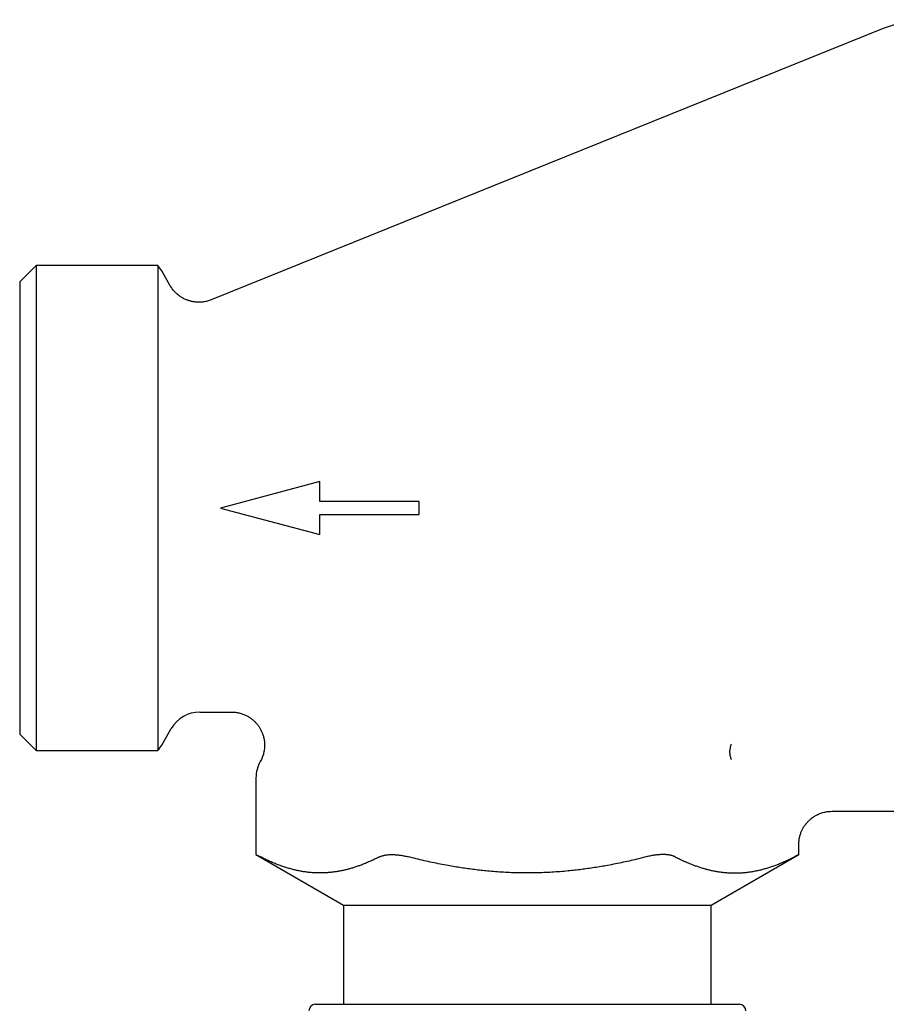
# Model space of a CAD drawing. Header units: millimetres. Extents: x 8 to 415, y 12 to 447.
# Tile 22 of 24: x 322 to 361, y 402 to 447. Entities that reach past the tile are written whole.
import ezdxf

# ---------------------------------------------------------------- set-up
doc = ezdxf.new("R2010")
doc.units = ezdxf.units.MM

msp = doc.modelspace()

# ---------------------------------------------------------------- linework, layer by layer
at = {"color": 7, "linetype": 'Continuous', "lineweight": 30}
for p, q in [((361.127, 446.67), (330.681, 434.369)), ((322.75, 435.93), (322, 435.18)), ((328.252, 435.93), (322.75, 435.93)), ((322.75, 435.93), (322.75, 413.93)), ((328.252, 435.93), (328.252, 424.93)), ((328.82, 435.009), (328.433, 435.68)), ((322, 435.18), (322, 414.68)), ((335.599, 426.135), (331.099, 424.93)), ((335.599, 425.23), (335.599, 426.135)), ((340.099, 425.23), (335.599, 425.23)), ((340.099, 424.63), (340.099, 425.23)), ((328.252, 424.93), (328.252, 413.93)), ((331.099, 424.93), (335.599, 423.724)), ((335.599, 424.63), (340.099, 424.63)), ((335.599, 423.724), (335.599, 424.63)), ((330.165, 415.68), (331.597, 415.68)), ((328.433, 414.18), (328.866, 414.93)), ((322, 414.68), (322.75, 413.93)), ((322.75, 413.93), (328.252, 413.93)), ((332.704, 412.698), (332.704, 409.219)), ((358.787, 411.18), (368.379, 411.18)), ((357.296, 409.219), (357.296, 409.681)), ((332.704, 409.219), (336.669, 406.93)), ((353.331, 406.93), (357.296, 409.219)), ((336.669, 406.93), (336.669, 402.43)), ((336.669, 406.93), (353.331, 406.93)), ((353.331, 402.43), (353.331, 406.93)), ((335.4, 402.43), (354.6, 402.43))]:
    msp.add_line(p, q, dxfattribs=at)
for centre, radius, start, end in [((363.187, 441.57), 5.5, 22, 112), ((327.134, 434.93), 1.5, 30, 41.8103), ((330.165, 414.18), 1.5, 90, 150), ((327.134, 414.93), 1.5, 318.1897, 330), ((334.204, 412.698), 1.5, 150.3949, 180), ((335.4, 402.13), 0.3, 90, 180), ((354.6, 402.13), 0.3, 0, 90)]:
    msp.add_arc(centre, radius, start, end, dxfattribs=at)
for points, knots in [([(330.681, 434.369), (330.651, 434.357), (330.592, 434.335), (330.502, 434.309), (330.415, 434.288), (330.331, 434.274), (330.25, 434.265), (330.173, 434.26), (330.103, 434.259), (330.041, 434.261), (329.986, 434.265), (329.935, 434.271), (329.888, 434.277), (329.846, 434.285), (329.807, 434.292), (329.77, 434.301), (329.729, 434.311), (329.682, 434.324), (329.628, 434.342), (329.57, 434.363), (329.507, 434.39), (329.441, 434.421), (329.372, 434.458), (329.303, 434.5), (329.237, 434.546), (329.172, 434.595), (329.108, 434.65), (329.045, 434.711), (328.984, 434.778), (328.925, 434.85), (328.87, 434.927), (328.837, 434.982), (328.82, 435.01)], [0, 0, 0, 0, 0.044834, 0.08825, 0.130047, 0.170044, 0.20808, 0.244013, 0.277726, 0.305324, 0.331089, 0.354975, 0.376947, 0.396975, 0.415037, 0.431841, 0.450363, 0.474029, 0.500354, 0.529321, 0.560902, 0.595053, 0.63171, 0.670792, 0.706894, 0.744683, 0.784056, 0.824894, 0.867063, 0.910414, 0.954784, 1, 1, 1, 1]), ([(331.595, 415.68), (331.625, 415.679), (331.685, 415.678), (331.774, 415.67), (331.862, 415.657), (331.947, 415.639), (332.03, 415.616), (332.11, 415.589), (332.187, 415.559), (332.259, 415.525), (332.328, 415.489), (332.394, 415.45), (332.457, 415.408), (332.518, 415.363), (332.573, 415.318), (332.622, 415.274), (332.665, 415.231), (332.704, 415.191), (332.738, 415.152), (332.77, 415.113), (332.802, 415.071), (332.834, 415.026), (332.866, 414.978), (332.898, 414.924), (332.93, 414.866), (332.961, 414.802), (332.99, 414.733), (333.017, 414.659), (333.042, 414.58), (333.062, 414.496), (333.079, 414.408), (333.09, 414.316), (333.096, 414.221), (333.095, 414.123), (333.088, 414.024), (333.074, 413.923), (333.053, 413.823), (333.025, 413.723), (332.99, 413.625), (332.949, 413.53), (332.916, 413.469), (332.899, 413.439)], [0, 0, 0, 0, 0.028721, 0.057305, 0.085641, 0.113622, 0.141138, 0.168086, 0.194364, 0.21988, 0.244545, 0.268279, 0.293665, 0.317704, 0.340316, 0.361439, 0.381016, 0.398699, 0.414818, 0.43045, 0.447712, 0.464868, 0.483411, 0.503332, 0.524615, 0.547236, 0.571163, 0.596354, 0.622755, 0.650302, 0.67892, 0.70852, 0.739005, 0.770263, 0.802176, 0.834617, 0.867451, 0.900544, 0.933757, 0.966953, 1, 1, 1, 1]), ([(354.245, 413.53), (354.245, 413.53), (354.243, 413.532), (354.242, 413.535), (354.239, 413.542), (354.235, 413.552), (354.231, 413.566), (354.226, 413.582), (354.221, 413.597), (354.217, 413.612), (354.211, 413.633), (354.203, 413.662), (354.195, 413.699), (354.189, 413.732), (354.185, 413.763), (354.182, 413.792), (354.179, 413.821), (354.178, 413.849), (354.177, 413.876), (354.177, 413.9), (354.178, 413.923), (354.182, 413.954), (354.188, 413.994), (354.196, 414.043), (354.205, 414.092), (354.216, 414.141), (354.228, 414.189), (354.237, 414.22), (354.241, 414.236)], [0, 0, 0, 0, 0.002592, 0.008332, 0.016478, 0.031196, 0.050387, 0.070468, 0.089723, 0.108169, 0.125827, 0.168761, 0.210293, 0.250963, 0.282248, 0.314221, 0.347157, 0.381309, 0.412603, 0.442569, 0.471401, 0.499318, 0.570876, 0.646881, 0.727585, 0.813211, 0.903957, 1, 1, 1, 1]), ([(357.296, 409.68), (357.297, 409.71), (357.298, 409.77), (357.306, 409.859), (357.319, 409.944), (357.336, 410.026), (357.357, 410.104), (357.381, 410.177), (357.407, 410.245), (357.435, 410.311), (357.466, 410.374), (357.499, 410.433), (357.531, 410.486), (357.563, 410.533), (357.593, 410.576), (357.624, 410.615), (357.655, 410.653), (357.689, 410.692), (357.726, 410.731), (357.768, 410.772), (357.815, 410.814), (357.867, 410.858), (357.925, 410.901), (357.989, 410.945), (358.059, 410.987), (358.134, 411.026), (358.215, 411.064), (358.302, 411.097), (358.394, 411.126), (358.49, 411.149), (358.589, 411.166), (358.689, 411.177), (358.755, 411.179), (358.787, 411.179)], [0, 0, 0, 0, 0.038828, 0.076745, 0.113596, 0.149233, 0.183523, 0.216344, 0.24759, 0.277167, 0.308212, 0.336969, 0.363362, 0.387332, 0.409797, 0.429885, 0.451689, 0.472523, 0.495424, 0.52038, 0.547371, 0.576365, 0.607321, 0.640181, 0.674872, 0.711307, 0.749376, 0.788957, 0.829905, 0.872061, 0.91525, 0.959283, 1, 1, 1, 1]), ([(332.704, 409.219), (332.704, 409.219), (332.704, 409.219), (332.709, 409.216), (332.718, 409.212), (332.73, 409.206), (332.746, 409.198), (332.766, 409.187), (332.789, 409.176), (332.819, 409.16), (332.857, 409.141), (332.889, 409.125), (332.905, 409.117)], [0, 0, 0, 0, 0.073943, 0.173272, 0.267013, 0.360826, 0.454568, 0.55095, 0.647409, 0.743795, 0.871572, 1, 1, 1, 1]), ([(338.303, 409.117), (338.237, 409.083), (338.106, 409.017), (337.908, 408.925), (337.71, 408.838), (337.524, 408.764), (337.351, 408.7), (337.19, 408.646), (337.03, 408.596), (336.869, 408.551), (336.708, 408.512), (336.546, 408.477), (336.384, 408.448), (336.222, 408.424), (336.06, 408.405), (335.894, 408.392), (335.726, 408.385), (335.554, 408.383), (335.383, 408.388), (335.211, 408.399), (335.037, 408.417), (334.861, 408.441), (334.682, 408.473), (334.503, 408.511), (334.325, 408.555), (334.147, 408.605), (333.969, 408.661), (333.793, 408.723), (333.616, 408.79), (333.438, 408.864), (333.26, 408.943), (333.082, 409.027), (332.964, 409.087), (332.905, 409.117)], [0, 0, 0, 0, 0.037175, 0.074355, 0.111534, 0.148708, 0.178455, 0.208207, 0.23796, 0.26771, 0.297456, 0.327209, 0.356969, 0.38673, 0.416489, 0.446241, 0.477647, 0.50906, 0.540476, 0.571889, 0.603295, 0.636155, 0.66902, 0.701886, 0.734746, 0.767712, 0.800678, 0.833427, 0.866176, 0.89963, 0.933087, 0.966545, 1, 1, 1, 1]), ([(338.303, 409.117), (338.318, 409.124), (338.349, 409.139), (338.402, 409.158), (338.459, 409.175), (338.521, 409.19), (338.587, 409.202), (338.657, 409.21), (338.732, 409.216), (338.809, 409.219), (338.89, 409.219), (338.973, 409.216), (339.057, 409.211), (339.142, 409.202), (339.228, 409.191), (339.316, 409.178), (339.408, 409.161), (339.503, 409.141), (339.569, 409.125), (339.602, 409.117)], [0, 0, 0, 0, 0.0584832, 0.1171608, 0.1758944, 0.2345532, 0.2930205, 0.3516029, 0.4103976, 0.4692622, 0.5280529, 0.5866321, 0.6435526, 0.7006595, 0.7578361, 0.8149554, 0.8718864, 0.9359422, 1, 1, 1, 1]), ([(350.398, 409.117), (350.282, 409.087), (350.048, 409.028), (349.697, 408.945), (349.345, 408.867), (348.991, 408.793), (348.656, 408.729), (348.339, 408.673), (348.041, 408.625), (347.743, 408.58), (347.445, 408.54), (347.147, 408.505), (346.826, 408.471), (346.48, 408.441), (346.111, 408.416), (345.741, 408.397), (345.37, 408.387), (345.003, 408.383), (344.64, 408.386), (344.279, 408.397), (343.919, 408.414), (343.56, 408.438), (343.22, 408.467), (342.9, 408.5), (342.6, 408.535), (342.302, 408.574), (342.005, 408.618), (341.711, 408.665), (341.392, 408.72), (341.051, 408.785), (340.687, 408.86), (340.324, 408.94), (339.962, 409.025), (339.722, 409.086), (339.602, 409.117)], [0, 0, 0, 0, 0.03304, 0.066085, 0.099131, 0.132174, 0.165213, 0.192841, 0.220471, 0.2481, 0.275562, 0.303026, 0.330488, 0.364384, 0.39829, 0.432199, 0.466104, 0.5, 0.532985, 0.565978, 0.598975, 0.631969, 0.664954, 0.692595, 0.720237, 0.747878, 0.775208, 0.802539, 0.829869, 0.863891, 0.897918, 0.931948, 0.965977, 1, 1, 1, 1]), ([(351.697, 409.117), (351.682, 409.124), (351.651, 409.139), (351.598, 409.158), (351.541, 409.175), (351.479, 409.19), (351.413, 409.202), (351.343, 409.21), (351.268, 409.216), (351.191, 409.219), (351.11, 409.219), (351.027, 409.216), (350.943, 409.211), (350.858, 409.202), (350.772, 409.191), (350.684, 409.178), (350.592, 409.161), (350.497, 409.141), (350.431, 409.125), (350.398, 409.117)], [0, 0, 0, 0, 0.058483, 0.117161, 0.175894, 0.234553, 0.293021, 0.351603, 0.410398, 0.469262, 0.528053, 0.586632, 0.643553, 0.70066, 0.757836, 0.814956, 0.871887, 0.935942, 1, 1, 1, 1]), ([(351.697, 409.117), (351.763, 409.083), (351.894, 409.017), (352.092, 408.925), (352.29, 408.838), (352.476, 408.764), (352.649, 408.7), (352.81, 408.646), (352.97, 408.596), (353.131, 408.551), (353.292, 408.512), (353.454, 408.477), (353.616, 408.448), (353.778, 408.424), (353.94, 408.405), (354.106, 408.392), (354.274, 408.385), (354.446, 408.383), (354.617, 408.388), (354.789, 408.399), (354.963, 408.417), (355.139, 408.441), (355.318, 408.473), (355.497, 408.511), (355.675, 408.555), (355.853, 408.605), (356.031, 408.661), (356.207, 408.723), (356.384, 408.79), (356.562, 408.864), (356.74, 408.943), (356.918, 409.027), (357.036, 409.087), (357.095, 409.117)], [0, 0, 0, 0, 0.0371753, 0.0743549, 0.1115338, 0.1487079, 0.1784547, 0.2082066, 0.2379596, 0.2677104, 0.2974564, 0.3272094, 0.3569688, 0.3867299, 0.4164886, 0.4462411, 0.4776466, 0.5090598, 0.5404757, 0.571889, 0.6032946, 0.6361546, 0.6690199, 0.7018857, 0.7347462, 0.7677118, 0.8006775, 0.8334266, 0.8661757, 0.8996298, 0.9330872, 0.9665452, 1, 1, 1, 1]), ([(357.296, 409.219), (357.296, 409.219), (357.296, 409.219), (357.291, 409.216), (357.282, 409.212), (357.27, 409.206), (357.254, 409.198), (357.234, 409.187), (357.211, 409.176), (357.181, 409.16), (357.143, 409.141), (357.111, 409.125), (357.095, 409.117)], [0, 0, 0, 0, 0.073943, 0.173272, 0.267013, 0.360826, 0.454568, 0.55095, 0.647409, 0.743795, 0.871572, 1, 1, 1, 1])]:
    msp.add_open_spline(points, degree=3, knots=knots, dxfattribs=at)

doc.saveas('drawing.dxf')
